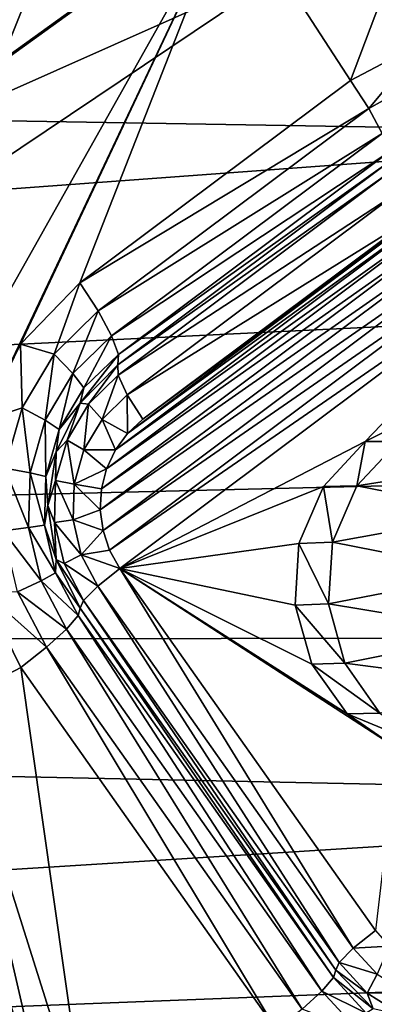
# Model space of a CAD drawing. Header units: metres. Extents: x -237 to 25, y -25 to 25.
# Tile 48 of 165: x -216 to -215, y -9 to -6. Entities that reach past the tile are written whole.
import ezdxf

# ---------------------------------------------------------------- set-up
doc = ezdxf.new("R2010")
doc.units = ezdxf.units.M
doc.layers.add('solid_10481232', color=7, linetype='CONTINUOUS')

msp = doc.modelspace()

# ---------------------------------------------------------------- linework, layer by layer
at = {"layer": 'solid_10481232'}
for points in [[(-215.084351, -6.293418, 82.430313), (-215.430862, -5.758964, 82.516708), (-214.532761, -4.833377, 82.292786)], [(-214.867126, -6.179543, 82.376152), (-215.084351, -6.293418, 82.430313), (-214.532761, -4.833377, 82.292786)], [(-215.73056, -5.319191, 84.454544), (-216.272049, -6.174373, 84.654549), (-216.282623, -5.713095, 84.612106)], [(-215.73056, -5.319191, 84.454544), (-216.256302, -6.633202, 84.717682), (-216.272049, -6.174373, 84.654549)], [(-215.73056, -5.319191, 84.454544), (-215.249374, -5.95643, 84.385185), (-216.256302, -6.633202, 84.717682)], [(-215.417862, -5.745286, 82.620407), (-215.430862, -5.758964, 82.516708), (-216.471725, -6.510306, 82.77623)], [(-216.456955, -6.495142, 82.879486), (-215.417862, -5.745286, 82.620407), (-216.471725, -6.510306, 82.77623)], [(-215.249374, -5.95643, 84.385185), (-215.417862, -5.745286, 82.620407), (-216.456955, -6.495142, 82.879486)], [(-216.522232, -7.702631, 82.788818), (-216.471725, -6.510306, 82.77623), (-215.430862, -5.758964, 82.516708)], [(-216.151489, -7.281801, 82.696381), (-216.522232, -7.702631, 82.788818), (-215.430862, -5.758964, 82.516708)], [(-216.04155, -7.058932, 82.668968), (-216.151489, -7.281801, 82.696381), (-215.430862, -5.758964, 82.516708)], [(-215.869339, -6.881203, 82.626038), (-216.04155, -7.058932, 82.668968), (-215.430862, -5.758964, 82.516708)], [(-215.084351, -6.293418, 82.430313), (-215.869339, -6.881203, 82.626038), (-215.430862, -5.758964, 82.516708)], [(-213.885437, -6.447666, 180.435745), (-214.101959, -5.944853, 180.489716), (-235.036087, -6.092565, 96.269989)], [(-216.256302, -6.633202, 84.717682), (-215.249374, -5.95643, 84.385185), (-216.456955, -6.495142, 82.879486)], [(-213.885437, -6.447666, 180.435745), (-235.036087, -6.092565, 96.269989), (-234.108414, -7.937354, 96.03875)], [(-215.031113, -6.374897, 82.399101), (-215.084351, -6.293418, 82.430313), (-214.867126, -6.179543, 82.376152)], [(-215.031113, -6.374897, 82.399101), (-214.867126, -6.179543, 82.376152), (-214.875458, -6.287791, 82.360291)], [(-215.031113, -6.374897, 82.399101), (-214.875458, -6.287791, 82.360291), (-214.992462, -6.446982, 82.337646)], [(-215.031113, -6.374897, 82.399101), (-215.869339, -6.881203, 82.626038), (-215.084351, -6.293418, 82.430313)], [(-215.816101, -6.962682, 82.594818), (-215.869339, -6.881203, 82.626038), (-215.031113, -6.374897, 82.399101)], [(-215.816101, -6.962682, 82.594818), (-215.031113, -6.374897, 82.399101), (-214.992462, -6.446982, 82.337646)], [(-213.650879, -6.943264, 180.377274), (-213.885437, -6.447666, 180.435745), (-234.108414, -7.937354, 96.03875)], [(-215.777451, -7.034768, 82.533371), (-215.816101, -6.962682, 82.594818), (-214.992462, -6.446982, 82.337646)], [(-215.777451, -7.034768, 82.533371), (-214.992462, -6.446982, 82.337646), (-214.972931, -6.501209, 82.25312)], [(-215.757919, -7.088994, 82.448837), (-215.777451, -7.034768, 82.533371), (-214.972931, -6.501209, 82.25312)], [(-215.757919, -7.088994, 82.448837), (-214.972931, -6.501209, 82.25312), (-214.974762, -6.531219, 82.155647)], [(-215.75975, -7.119005, 82.351364), (-214.974762, -6.531219, 82.155647), (-214.97319, -6.561671, 82.070526)], [(-215.757919, -7.088994, 82.448837), (-214.974762, -6.531219, 82.155647), (-215.75975, -7.119005, 82.351364)], [(-215.758179, -7.149456, 82.266251), (-215.75975, -7.119005, 82.351364), (-214.97319, -6.561671, 82.070526)], [(-215.758179, -7.149456, 82.266251), (-214.97319, -6.561671, 82.070526), (-214.947037, -6.618432, 82.004944)], [(-215.806961, -7.479925, 82.198242), (-214.677811, -6.634409, 81.91671), (-214.621017, -6.6496, 81.90255)], [(-215.806961, -7.479925, 82.198242), (-215.792221, -7.421395, 82.194565), (-214.677811, -6.634409, 81.91671)], [(-215.792221, -7.421395, 82.194565), (-214.736374, -6.630773, 81.931313), (-214.677811, -6.634409, 81.91671)], [(-215.792221, -7.421395, 82.194565), (-215.766449, -7.366546, 82.188141), (-214.736374, -6.630773, 81.931313)], [(-215.766449, -7.366546, 82.188141), (-214.794952, -6.639091, 81.945915), (-214.736374, -6.630773, 81.931313)], [(-215.732025, -7.206217, 82.200661), (-215.758179, -7.149456, 82.266251), (-214.947037, -6.618432, 82.004944)], [(-215.732025, -7.206217, 82.200661), (-214.947037, -6.618432, 82.004944), (-214.901718, -6.689754, 81.972534)], [(-215.810501, -7.540285, 82.19912), (-214.621017, -6.6496, 81.90255), (-214.567795, -6.676165, 81.889282)], [(-215.810501, -7.540285, 82.19912), (-215.806961, -7.479925, 82.198242), (-214.621017, -6.6496, 81.90255)], [(-215.766449, -7.366546, 82.188141), (-215.731247, -7.318532, 82.179359), (-214.794952, -6.639091, 81.945915)], [(-215.731247, -7.318532, 82.179359), (-214.850128, -6.65876, 81.959671), (-214.794952, -6.639091, 81.945915)], [(-215.731247, -7.318532, 82.179359), (-215.686707, -7.277539, 82.168251), (-214.850128, -6.65876, 81.959671)], [(-215.686707, -7.277539, 82.168251), (-214.901718, -6.689754, 81.972534), (-214.850128, -6.65876, 81.959671)], [(-215.802429, -7.600654, 82.197105), (-215.810501, -7.540285, 82.19912), (-214.567795, -6.676165, 81.889282)], [(-215.802429, -7.600654, 82.197105), (-214.567795, -6.676165, 81.889282), (-214.52121, -6.712447, 81.877663)], [(-215.732025, -7.206217, 82.200661), (-214.901718, -6.689754, 81.972534), (-215.686707, -7.277539, 82.168251)], [(-215.78334, -7.657524, 82.192352), (-215.802429, -7.600654, 82.197105), (-214.52121, -6.712447, 81.877663)], [(-215.78334, -7.657524, 82.192352), (-214.52121, -6.712447, 81.877663), (-214.48143, -6.758358, 81.867744)], [(-215.753265, -7.71069, 82.184853), (-215.78334, -7.657524, 82.192352), (-214.48143, -6.758358, 81.867744)], [(-215.041336, -7.342342, 82.007347), (-215.753265, -7.71069, 82.184853), (-214.48143, -6.758358, 81.867744)], [(-214.884491, -7.263605, 81.968239), (-215.041336, -7.342342, 82.007347), (-214.48143, -6.758358, 81.867744)], [(-215.944595, -7.088341, 82.626854), (-216.04155, -7.058932, 82.668968), (-215.869339, -6.881203, 82.626038)], [(-215.944595, -7.088341, 82.626854), (-215.869339, -6.881203, 82.626038), (-215.816101, -6.962682, 82.594818)], [(-213.398087, -7.431726, 180.314255), (-213.650879, -6.943264, 180.377274), (-234.108414, -7.937354, 96.03875)], [(-215.944595, -7.088341, 82.626854), (-215.816101, -6.962682, 82.594818), (-215.889557, -7.144416, 82.561317)], [(-215.889557, -7.144416, 82.561317), (-215.816101, -6.962682, 82.594818), (-215.777451, -7.034768, 82.533371)], [(-215.889557, -7.144416, 82.561317), (-215.777451, -7.034768, 82.533371), (-215.857727, -7.186597, 82.473724)], [(-215.857727, -7.186597, 82.473724), (-215.777451, -7.034768, 82.533371), (-215.757919, -7.088994, 82.448837)], [(-216.03714, -7.243991, 82.649933), (-216.151489, -7.281801, 82.696381), (-216.04155, -7.058932, 82.668968)], [(-216.03714, -7.243991, 82.649933), (-216.04155, -7.058932, 82.668968), (-215.944595, -7.088341, 82.626854)], [(-216.03714, -7.243991, 82.649933), (-215.944595, -7.088341, 82.626854), (-215.970322, -7.280232, 82.581459)], [(-215.944595, -7.088341, 82.626854), (-215.889557, -7.144416, 82.561317), (-215.970322, -7.280232, 82.581459)], [(-215.868378, -7.230961, 82.378448), (-215.757919, -7.088994, 82.448837), (-215.75975, -7.119005, 82.351364)], [(-215.857727, -7.186597, 82.473724), (-215.757919, -7.088994, 82.448837), (-215.868378, -7.230961, 82.378448)], [(-215.844238, -7.23363, 82.287704), (-215.868378, -7.230961, 82.378448), (-215.75975, -7.119005, 82.351364)], [(-215.844238, -7.23363, 82.287704), (-215.75975, -7.119005, 82.351364), (-215.758179, -7.149456, 82.266251)], [(-215.970322, -7.280232, 82.581459), (-215.889557, -7.144416, 82.561317), (-215.929611, -7.307495, 82.491646)], [(-215.889557, -7.144416, 82.561317), (-215.857727, -7.186597, 82.473724), (-215.929611, -7.307495, 82.491646)], [(-215.844238, -7.23363, 82.287704), (-215.758179, -7.149456, 82.266251), (-215.805206, -7.277783, 82.218903)], [(-215.805206, -7.277783, 82.218903), (-215.758179, -7.149456, 82.266251), (-215.732025, -7.206217, 82.200661)], [(-215.929611, -7.307495, 82.491646), (-215.857727, -7.186597, 82.473724), (-215.868378, -7.230961, 82.378448)], [(-215.805206, -7.277783, 82.218903), (-215.732025, -7.206217, 82.200661), (-215.731247, -7.318532, 82.179359)], [(-215.732025, -7.206217, 82.200661), (-215.686707, -7.277539, 82.168251), (-215.731247, -7.318532, 82.179359)], [(-215.929611, -7.307495, 82.491646), (-215.868378, -7.230961, 82.378448), (-215.938126, -7.372035, 82.395844)], [(-215.906235, -7.337893, 82.303162), (-215.938126, -7.372035, 82.395844), (-215.868378, -7.230961, 82.378448)], [(-215.906235, -7.337893, 82.303162), (-215.868378, -7.230961, 82.378448), (-215.844238, -7.23363, 82.287704)], [(-215.906235, -7.337893, 82.303162), (-215.844238, -7.23363, 82.287704), (-215.85791, -7.36643, 82.232048)], [(-215.844238, -7.23363, 82.287704), (-215.805206, -7.277783, 82.218903), (-215.85791, -7.36643, 82.232048)], [(-216.087448, -7.419024, 82.662476), (-216.151489, -7.281801, 82.696381), (-216.03714, -7.243991, 82.649933)], [(-216.087448, -7.419024, 82.662476), (-216.03714, -7.243991, 82.649933), (-216.014221, -7.432963, 82.5924)], [(-216.03714, -7.243991, 82.649933), (-215.970322, -7.280232, 82.581459), (-216.014221, -7.432963, 82.5924)], [(-214.94458, -7.342342, 82.39547), (-215.041336, -7.342342, 82.007347), (-214.884491, -7.263605, 81.968239)], [(-216.014221, -7.432963, 82.5924), (-215.970322, -7.280232, 82.581459), (-215.968674, -7.443449, 82.501389)], [(-215.970322, -7.280232, 82.581459), (-215.929611, -7.307495, 82.491646), (-215.968674, -7.443449, 82.501389)], [(-215.85791, -7.36643, 82.232048), (-215.805206, -7.277783, 82.218903), (-215.766449, -7.366546, 82.188141)], [(-215.805206, -7.277783, 82.218903), (-215.731247, -7.318532, 82.179359), (-215.766449, -7.366546, 82.188141)], [(-215.968674, -7.443449, 82.501389), (-215.929611, -7.307495, 82.491646), (-215.938126, -7.372035, 82.395844)], [(-215.939926, -7.45514, 82.311562), (-215.938126, -7.372035, 82.395844), (-215.906235, -7.337893, 82.303162)], [(-215.939926, -7.45514, 82.311562), (-215.906235, -7.337893, 82.303162), (-215.886566, -7.466115, 82.239189)], [(-215.906235, -7.337893, 82.303162), (-215.85791, -7.36643, 82.232048), (-215.886566, -7.466115, 82.239189)], [(-215.162949, -7.472516, 82.037666), (-215.753265, -7.71069, 82.184853), (-215.041336, -7.342342, 82.007347)], [(-215.065277, -7.47112, 82.425758), (-215.162949, -7.472516, 82.037666), (-215.041336, -7.342342, 82.007347)], [(-215.065277, -7.47112, 82.425758), (-215.041336, -7.342342, 82.007347), (-214.94458, -7.342342, 82.39547)], [(-215.065277, -7.47112, 82.425758), (-214.94458, -7.342342, 82.39547), (-214.594604, -7.395993, 84.513992)], [(-215.968674, -7.443449, 82.501389), (-215.938126, -7.372035, 82.395844), (-215.962158, -7.528417, 82.401833)], [(-215.939926, -7.45514, 82.311562), (-215.962158, -7.528417, 82.401833), (-215.938126, -7.372035, 82.395844)], [(-215.886566, -7.466115, 82.239189), (-215.85791, -7.36643, 82.232048), (-215.792221, -7.421395, 82.194565)], [(-215.85791, -7.36643, 82.232048), (-215.766449, -7.366546, 82.188141), (-215.792221, -7.421395, 82.194565)], [(-215.065277, -7.47112, 82.425758), (-214.594604, -7.395993, 84.513992), (-214.665009, -7.548866, 84.568924)], [(-213.127533, -7.911773, 180.246826), (-213.398087, -7.431726, 180.314255), (-234.108414, -7.937354, 96.03875)], [(-216.092087, -7.601512, 82.663628), (-216.087448, -7.419024, 82.662476), (-216.018265, -7.592198, 82.593407)], [(-216.087448, -7.419024, 82.662476), (-216.014221, -7.432963, 82.5924), (-216.018265, -7.592198, 82.593407)], [(-216.018265, -7.592198, 82.593407), (-216.014221, -7.432963, 82.5924), (-215.972275, -7.585192, 82.502281)], [(-216.014221, -7.432963, 82.5924), (-215.968674, -7.443449, 82.501389), (-215.972275, -7.585192, 82.502281)], [(-215.886566, -7.466115, 82.239189), (-215.792221, -7.421395, 82.194565), (-215.806961, -7.479925, 82.198242)], [(-215.972275, -7.585192, 82.502281), (-215.968674, -7.443449, 82.501389), (-215.962158, -7.528417, 82.401833)], [(-215.943039, -7.57738, 82.31234), (-215.962158, -7.528417, 82.401833), (-215.939926, -7.45514, 82.311562)], [(-215.943039, -7.57738, 82.31234), (-215.939926, -7.45514, 82.311562), (-215.889206, -7.570046, 82.239845)], [(-215.939926, -7.45514, 82.311562), (-215.886566, -7.466115, 82.239189), (-215.889206, -7.570046, 82.239845)], [(-215.889206, -7.570046, 82.239845), (-215.886566, -7.466115, 82.239189), (-215.810501, -7.540285, 82.19912)], [(-215.886566, -7.466115, 82.239189), (-215.806961, -7.479925, 82.198242), (-215.810501, -7.540285, 82.19912)], [(-215.162949, -7.472516, 82.037666), (-215.233688, -7.638026, 82.055305), (-215.753265, -7.71069, 82.184853)], [(-215.136002, -7.634639, 82.443947), (-215.233688, -7.638026, 82.055305), (-215.162949, -7.472516, 82.037666)], [(-215.136002, -7.634639, 82.443947), (-215.162949, -7.472516, 82.037666), (-215.065277, -7.47112, 82.425758)], [(-215.136002, -7.634639, 82.443947), (-215.065277, -7.47112, 82.425758), (-214.665009, -7.548866, 84.568924)], [(-215.972275, -7.585192, 82.502281), (-215.962158, -7.528417, 82.401833), (-215.938126, -7.684798, 82.395844)], [(-215.943039, -7.57738, 82.31234), (-215.938126, -7.684798, 82.395844), (-215.962158, -7.528417, 82.401833)], [(-215.889206, -7.570046, 82.239845), (-215.810501, -7.540285, 82.19912), (-215.802429, -7.600654, 82.197105)], [(-215.136002, -7.634639, 82.443947), (-214.665009, -7.548866, 84.568924), (-214.684479, -7.723623, 84.623268)], [(-215.943039, -7.57738, 82.31234), (-215.889206, -7.570046, 82.239845), (-215.865646, -7.67114, 82.233978)], [(-215.915344, -7.696284, 82.305435), (-215.938126, -7.684798, 82.395844), (-215.943039, -7.57738, 82.31234)], [(-215.915344, -7.696284, 82.305435), (-215.943039, -7.57738, 82.31234), (-215.865646, -7.67114, 82.233978)], [(-215.865646, -7.67114, 82.233978), (-215.889206, -7.570046, 82.239845), (-215.802429, -7.600654, 82.197105)], [(-216.092087, -7.601512, 82.663628), (-216.018265, -7.592198, 82.593407), (-215.982178, -7.747087, 82.584412)], [(-216.050735, -7.779019, 82.65332), (-216.092087, -7.601512, 82.663628), (-215.982178, -7.747087, 82.584412)], [(-216.018265, -7.592198, 82.593407), (-215.972275, -7.585192, 82.502281), (-215.94017, -7.723066, 82.494278)], [(-215.982178, -7.747087, 82.584412), (-216.018265, -7.592198, 82.593407), (-215.94017, -7.723066, 82.494278)], [(-215.94017, -7.723066, 82.494278), (-215.972275, -7.585192, 82.502281), (-215.938126, -7.684798, 82.395844)], [(-215.865646, -7.67114, 82.233978), (-215.802429, -7.600654, 82.197105), (-215.78334, -7.657524, 82.192352)], [(-215.148254, -7.813233, 82.4478), (-215.233688, -7.638026, 82.055305), (-215.136002, -7.634639, 82.443947)], [(-215.148254, -7.813233, 82.4478), (-215.136002, -7.634639, 82.443947), (-214.684479, -7.723623, 84.623268)], [(-215.865646, -7.67114, 82.233978), (-215.78334, -7.657524, 82.192352), (-215.753265, -7.71069, 82.184853)], [(-215.233688, -7.638026, 82.055305), (-215.244934, -7.817163, 82.058105), (-215.753265, -7.71069, 82.184853)], [(-215.148254, -7.813233, 82.4478), (-215.244934, -7.817163, 82.058105), (-215.233688, -7.638026, 82.055305)], [(-215.94017, -7.723066, 82.494278), (-215.938126, -7.684798, 82.395844), (-215.868378, -7.825872, 82.378448)], [(-215.858719, -7.803748, 82.291321), (-215.868378, -7.825872, 82.378448), (-215.938126, -7.684798, 82.395844)], [(-215.858719, -7.803748, 82.291321), (-215.938126, -7.684798, 82.395844), (-215.915344, -7.696284, 82.305435)], [(-215.915344, -7.696284, 82.305435), (-215.865646, -7.67114, 82.233978), (-215.81752, -7.762508, 82.221977)], [(-215.81752, -7.762508, 82.221977), (-215.865646, -7.67114, 82.233978), (-215.753265, -7.71069, 82.184853)], [(-215.858719, -7.803748, 82.291321), (-215.915344, -7.696284, 82.305435), (-215.81752, -7.762508, 82.221977)], [(-215.076096, -8.81423, 82.037117), (-215.81752, -7.762508, 82.221977), (-215.753265, -7.71069, 82.184853)], [(-214.949356, -8.232947, 81.984413), (-215.011841, -8.762412, 81.999992), (-215.753265, -7.71069, 82.184853)], [(-215.076096, -8.81423, 82.037117), (-215.753265, -7.71069, 82.184853), (-215.011841, -8.762412, 81.999992)], [(-215.093719, -8.133245, 82.020409), (-214.949356, -8.232947, 81.984413), (-215.753265, -7.71069, 82.184853)], [(-215.196198, -7.989127, 82.045959), (-215.093719, -8.133245, 82.020409), (-215.753265, -7.71069, 82.184853)], [(-215.244934, -7.817163, 82.058105), (-215.196198, -7.989127, 82.045959), (-215.753265, -7.71069, 82.184853)], [(-216.050735, -7.779019, 82.65332), (-215.982178, -7.747087, 82.584412), (-215.908432, -7.887074, 82.566025)], [(-215.982178, -7.747087, 82.584412), (-215.94017, -7.723066, 82.494278), (-215.874512, -7.847676, 82.477913)], [(-215.908432, -7.887074, 82.566025), (-215.982178, -7.747087, 82.584412), (-215.874512, -7.847676, 82.477913)], [(-215.874512, -7.847676, 82.477913), (-215.94017, -7.723066, 82.494278), (-215.868378, -7.825872, 82.378448)], [(-215.148254, -7.813233, 82.4478), (-214.684479, -7.723623, 84.623268), (-214.649673, -7.896115, 84.67009)], [(-216.15155, -7.774769, 82.696404), (-216.041061, -7.998645, 82.668854), (-216.239746, -8.10298, 82.718391)], [(-215.966217, -7.939447, 82.632248), (-216.041061, -7.998645, 82.668854), (-216.15155, -7.774769, 82.696404)], [(-215.966217, -7.939447, 82.632248), (-216.15155, -7.774769, 82.696404), (-216.050735, -7.779019, 82.65332)], [(-215.966217, -7.939447, 82.632248), (-216.050735, -7.779019, 82.65332), (-215.908432, -7.887074, 82.566025)], [(-215.11731, -8.85547, 82.106461), (-215.858719, -7.803748, 82.291321), (-215.81752, -7.762508, 82.221977)], [(-215.076096, -8.81423, 82.037117), (-215.11731, -8.85547, 82.106461), (-215.81752, -7.762508, 82.221977)], [(-215.126968, -8.877594, 82.193596), (-215.868378, -7.825872, 82.378448), (-215.858719, -7.803748, 82.291321)], [(-215.11731, -8.85547, 82.106461), (-215.126968, -8.877594, 82.193596), (-215.858719, -7.803748, 82.291321)], [(-215.133087, -8.899398, 82.293053), (-215.874512, -7.847676, 82.477913), (-215.868378, -7.825872, 82.378448)], [(-215.133087, -8.899398, 82.293053), (-215.868378, -7.825872, 82.378448), (-215.126968, -8.877594, 82.193596)], [(-215.100571, -7.985562, 82.436752), (-215.244934, -7.817163, 82.058105), (-215.148254, -7.813233, 82.4478)], [(-215.100571, -7.985562, 82.436752), (-215.196198, -7.989127, 82.045959), (-215.244934, -7.817163, 82.058105)], [(-215.100571, -7.985562, 82.436752), (-215.148254, -7.813233, 82.4478), (-214.649673, -7.896115, 84.67009)], [(-215.167007, -8.938796, 82.381165), (-215.908432, -7.887074, 82.566025), (-215.874512, -7.847676, 82.477913)], [(-215.133087, -8.899398, 82.293053), (-215.167007, -8.938796, 82.381165), (-215.874512, -7.847676, 82.477913)], [(-215.224792, -8.991169, 82.447388), (-215.966217, -7.939447, 82.632248), (-215.908432, -7.887074, 82.566025)], [(-215.167007, -8.938796, 82.381165), (-215.224792, -8.991169, 82.447388), (-215.908432, -7.887074, 82.566025)], [(-212.839188, -8.383082, 180.174942), (-213.127533, -7.911773, 180.246826), (-234.108414, -7.937354, 96.03875)], [(-215.100571, -7.985562, 82.436752), (-214.649673, -7.896115, 84.67009), (-214.563309, -8.055486, 84.706741)], [(-212.839188, -8.383082, 180.174942), (-234.108414, -7.937354, 96.03875), (-232.940903, -9.642523, 95.747704)], [(-215.966217, -7.939447, 82.632248), (-215.299637, -9.050367, 82.483994), (-216.041061, -7.998645, 82.668854)], [(-215.224792, -8.991169, 82.447388), (-215.299637, -9.050367, 82.483994), (-215.966217, -7.939447, 82.632248)], [(-216.041061, -7.998645, 82.668854), (-215.84996, -9.339353, 82.621201), (-216.239746, -8.10298, 82.718391)], [(-216.041061, -7.998645, 82.668854), (-215.299637, -9.050367, 82.483994), (-215.84996, -9.339353, 82.621201)], [(-214.99855, -8.131, 82.411934), (-215.196198, -7.989127, 82.045959), (-215.100571, -7.985562, 82.436752)], [(-214.99855, -8.131, 82.411934), (-215.093719, -8.133245, 82.020409), (-215.196198, -7.989127, 82.045959)], [(-214.99855, -8.131, 82.411934), (-215.100571, -7.985562, 82.436752), (-214.563309, -8.055486, 84.706741)], [(-216.336899, -8.134102, 82.72467), (-216.239746, -8.10298, 82.718391), (-215.947113, -9.370475, 82.62748)], [(-215.947113, -9.370475, 82.62748), (-216.239746, -8.10298, 82.718391), (-215.84996, -9.339353, 82.621201)], [(-216.43129, -8.161636, 82.696388), (-216.336899, -8.134102, 82.72467), (-216.041489, -9.398009, 82.599205)], [(-216.336899, -8.134102, 82.72467), (-215.947113, -9.370475, 82.62748), (-216.041489, -9.398009, 82.599205)], [(-214.854446, -8.231813, 82.376068), (-215.093719, -8.133245, 82.020409), (-214.99855, -8.131, 82.411934)], [(-214.854446, -8.231813, 82.376068), (-214.949356, -8.232947, 81.984413), (-215.093719, -8.133245, 82.020409)], [(-216.43129, -8.161636, 82.696388), (-216.041489, -9.398009, 82.599205), (-216.122055, -9.418722, 82.539627)], [(-212.532776, -8.845528, 180.098557), (-212.839188, -8.383082, 180.174942), (-232.940903, -9.642523, 95.747704)], [(-215.076096, -8.81423, 82.037117), (-215.011841, -8.762412, 81.999992), (-214.972076, -8.808324, 81.990074)], [(-215.006653, -8.889646, 82.019806), (-215.076096, -8.81423, 82.037117), (-214.972076, -8.808324, 81.990074)], [(-215.006653, -8.889646, 82.019806), (-215.11731, -8.85547, 82.106461), (-215.076096, -8.81423, 82.037117)], [(-212.207901, -9.299016, 180.017563), (-212.532776, -8.845528, 180.098557), (-232.940903, -9.642523, 95.747704)], [(-215.035629, -8.94417, 82.086098), (-215.126968, -8.877594, 82.193596), (-215.11731, -8.85547, 82.106461)], [(-215.035629, -8.94417, 82.086098), (-215.11731, -8.85547, 82.106461), (-215.006653, -8.889646, 82.019806)], [(-215.018326, -8.989551, 82.166512), (-215.133087, -8.899398, 82.293053), (-215.126968, -8.877594, 82.193596)], [(-215.035629, -8.94417, 82.086098), (-215.018326, -8.989551, 82.166512), (-215.126968, -8.877594, 82.193596)], [(-215.035629, -8.94417, 82.086098), (-215.006653, -8.889646, 82.019806), (-214.920639, -8.943968, 81.99836)], [(-215.038391, -9.002251, 82.26944), (-215.167007, -8.938796, 82.381165), (-215.133087, -8.899398, 82.293053)], [(-215.038391, -9.002251, 82.26944), (-215.133087, -8.899398, 82.293053), (-215.018326, -8.989551, 82.166512)], [(-215.060623, -9.05434, 82.354645), (-215.224792, -8.991169, 82.447388), (-215.167007, -8.938796, 82.381165)], [(-215.060623, -9.05434, 82.354645), (-215.167007, -8.938796, 82.381165), (-215.038391, -9.002251, 82.26944)], [(-214.934464, -9.008062, 82.060875), (-215.035629, -8.94417, 82.086098), (-214.920639, -8.943968, 81.99836)], [(-214.934464, -9.008062, 82.060875), (-215.018326, -8.989551, 82.166512), (-215.035629, -8.94417, 82.086098)]]:
    msp.add_3dface(points, dxfattribs=at)

doc.saveas('drawing.dxf')
